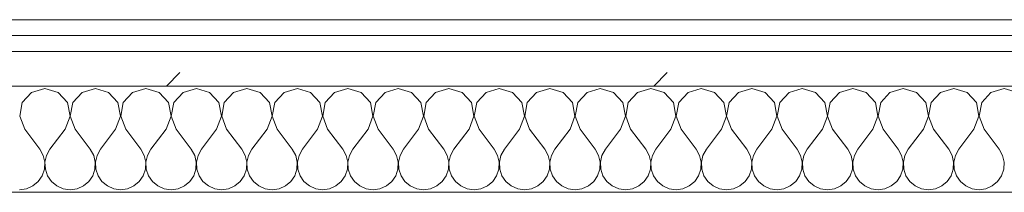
# Model space of a CAD drawing. Header units: millimetres. Extents: x -30280 to 19093, y -17460 to 4378.
# Tile 64 of 188: x -15733 to -15362, y -1194 to -1129. Entities that reach past the tile are written whole.
import ezdxf

# ---------------------------------------------------------------- set-up
doc = ezdxf.new("R2010")
doc.units = ezdxf.units.MM
doc.header["$MEASUREMENT"] = 0
doc.linetypes.add('Wipeout_Contour', pattern=[1000, 0, -1000])
doc.layers.add('Nuevo_08_E_Envans secs', color=7, linetype='Continuous')
doc.layers.add('Nuevo_08_E_Envans secs_Pluma_Nº__1', color=7, linetype='Continuous', lineweight=5)
for name, color, linetype, lineweight, true_color in [('Nuevo_08_E_Envans secs_Pluma_Nº__102', 7, 'Continuous', 5, 0xcccccc), ('Nuevo_08_E_Envans secs_Pluma_Nº__171', 171, 'Continuous', 13, 0xaaaaff), ('Nuevo_08_E_Envans secs_Pluma_Nº__177', 7, 'Continuous', 15, 0xf7e046)]:
    doc.layers.add(name, color=color, linetype=linetype, lineweight=lineweight, true_color=true_color)
pattern_1 = [(45, (0, 0), (-183.8478, 183.8478), [195, -65]), (45, (7e-14, 183.85), (-183.8478, 183.8478), [195, -65])]

# ---------------------------------------------------------------- blocks, each defined once
blk = doc.blocks.new('*X444')
at = {"layer": 'Nuevo_08_E_Envans secs_Pluma_Nº__102', "color": 254, "linetype": 'Continuous', "lineweight": 5, "true_color": 0xcccccc}
for p, q in [((-15723.81, -1154.93), (-15728.82, -1156.35)), ((-15718.8, -1156.35), (-15723.81, -1154.93)), ((-15704.76, -1154.93), (-15709.77, -1156.35)), ((-15699.75, -1156.35), (-15704.76, -1154.93)), ((-15685.71, -1154.93), (-15690.72, -1156.35)), ((-15680.71, -1156.35), (-15685.71, -1154.93)), ((-15666.67, -1154.93), (-15671.67, -1156.35)), ((-15661.66, -1156.35), (-15666.67, -1154.93)), ((-15647.62, -1154.93), (-15652.63, -1156.35)), ((-15642.61, -1156.35), (-15647.62, -1154.93)), ((-15628.57, -1154.93), (-15633.58, -1156.35)), ((-15623.56, -1156.35), (-15628.57, -1154.93)), ((-15609.52, -1154.93), (-15614.53, -1156.35)), ((-15604.52, -1156.35), (-15609.52, -1154.93)), ((-15590.48, -1154.93), (-15595.48, -1156.35)), ((-15585.47, -1156.35), (-15590.48, -1154.93)), ((-15571.43, -1154.93), (-15576.44, -1156.35)), ((-15566.42, -1156.35), (-15571.43, -1154.93)), ((-15552.38, -1154.93), (-15557.39, -1156.35)), ((-15547.37, -1156.35), (-15552.38, -1154.93)), ((-15533.33, -1154.93), (-15538.34, -1156.35)), ((-15528.33, -1156.35), (-15533.33, -1154.93)), ((-15514.29, -1154.93), (-15519.29, -1156.35)), ((-15509.28, -1156.35), (-15514.29, -1154.93)), ((-15495.24, -1154.93), (-15500.25, -1156.35)), ((-15490.23, -1156.35), (-15495.24, -1154.93)), ((-15476.19, -1154.93), (-15481.2, -1156.35)), ((-15471.18, -1156.35), (-15476.19, -1154.93)), ((-15457.14, -1154.93), (-15462.15, -1156.35)), ((-15452.14, -1156.35), (-15457.14, -1154.93)), ((-15438.1, -1154.93), (-15443.1, -1156.35)), ((-15433.09, -1156.35), (-15438.1, -1154.93)), ((-15419.05, -1154.93), (-15424.05, -1156.35)), ((-15414.04, -1156.35), (-15419.05, -1154.93)), ((-15400, -1154.93), (-15405.01, -1156.35)), ((-15394.99, -1156.35), (-15400, -1154.93)), ((-15380.95, -1154.93), (-15385.96, -1156.35)), ((-15375.95, -1156.35), (-15380.95, -1154.93)), ((-15361.9, -1154.93), (-15366.91, -1156.35)), ((-15356.9, -1156.35), (-15361.9, -1154.93)), ((-15728.82, -1156.35), (-15732.33, -1160.19)), ((-15715.29, -1160.19), (-15718.8, -1156.35)), ((-15709.77, -1156.35), (-15713.28, -1160.19)), ((-15696.24, -1160.19), (-15699.75, -1156.35)), ((-15690.72, -1156.35), (-15694.23, -1160.19)), ((-15677.2, -1160.19), (-15680.71, -1156.35)), ((-15671.67, -1156.35), (-15675.19, -1160.19)), ((-15658.15, -1160.19), (-15661.66, -1156.35)), ((-15652.63, -1156.35), (-15656.14, -1160.19)), ((-15639.1, -1160.19), (-15642.61, -1156.35)), ((-15633.58, -1156.35), (-15637.09, -1160.19)), ((-15620.05, -1160.19), (-15623.56, -1156.35)), ((-15614.53, -1156.35), (-15618.04, -1160.19)), ((-15601.01, -1160.19), (-15604.52, -1156.35)), ((-15595.48, -1156.35), (-15598.99, -1160.19)), ((-15581.96, -1160.19), (-15585.47, -1156.35)), ((-15576.44, -1156.35), (-15579.95, -1160.19)), ((-15562.91, -1160.19), (-15566.42, -1156.35)), ((-15557.39, -1156.35), (-15560.9, -1160.19)), ((-15543.86, -1160.19), (-15547.37, -1156.35)), ((-15538.34, -1156.35), (-15541.85, -1160.19)), ((-15524.81, -1160.19), (-15528.33, -1156.35)), ((-15519.29, -1156.35), (-15522.8, -1160.19)), ((-15505.77, -1160.19), (-15509.28, -1156.35)), ((-15500.25, -1156.35), (-15503.76, -1160.19)), ((-15486.72, -1160.19), (-15490.23, -1156.35)), ((-15481.2, -1156.35), (-15484.71, -1160.19)), ((-15467.67, -1160.19), (-15471.18, -1156.35)), ((-15462.15, -1156.35), (-15465.66, -1160.19)), ((-15448.62, -1160.19), (-15452.14, -1156.35)), ((-15443.1, -1156.35), (-15446.61, -1160.19)), ((-15429.58, -1160.19), (-15433.09, -1156.35)), ((-15424.05, -1156.35), (-15427.57, -1160.19)), ((-15410.53, -1160.19), (-15414.04, -1156.35)), ((-15405.01, -1156.35), (-15408.52, -1160.19)), ((-15391.48, -1160.19), (-15394.99, -1156.35)), ((-15385.96, -1156.35), (-15389.47, -1160.19)), ((-15372.43, -1160.19), (-15375.95, -1156.35)), ((-15366.91, -1156.35), (-15370.42, -1160.19)), ((-15732.33, -1160.19), (-15733.29, -1165.31)), ((-15714.32, -1165.31), (-15715.29, -1160.19)), ((-15713.28, -1160.19), (-15714.25, -1165.31)), ((-15695.28, -1165.31), (-15696.24, -1160.19)), ((-15694.23, -1160.19), (-15695.2, -1165.31)), ((-15676.23, -1165.31), (-15677.2, -1160.19)), ((-15675.19, -1160.19), (-15676.15, -1165.31)), ((-15657.18, -1165.31), (-15658.15, -1160.19)), ((-15656.14, -1160.19), (-15657.1, -1165.31)), ((-15638.13, -1165.31), (-15639.1, -1160.19)), ((-15637.09, -1160.19), (-15638.06, -1165.31)), ((-15619.09, -1165.31), (-15620.05, -1160.19)), ((-15618.04, -1160.19), (-15619.01, -1165.31)), ((-15600.04, -1165.31), (-15601.01, -1160.19)), ((-15598.99, -1160.19), (-15599.96, -1165.31)), ((-15580.99, -1165.31), (-15581.96, -1160.19)), ((-15579.95, -1160.19), (-15580.91, -1165.31)), ((-15561.94, -1165.31), (-15562.91, -1160.19)), ((-15560.9, -1160.19), (-15561.87, -1165.31)), ((-15542.9, -1165.31), (-15543.86, -1160.19)), ((-15541.85, -1160.19), (-15542.82, -1165.31)), ((-15523.85, -1165.31), (-15524.81, -1160.19)), ((-15522.8, -1160.19), (-15523.77, -1165.31)), ((-15504.8, -1165.31), (-15505.77, -1160.19)), ((-15503.76, -1160.19), (-15504.72, -1165.31)), ((-15485.75, -1165.31), (-15486.72, -1160.19)), ((-15484.71, -1160.19), (-15485.68, -1165.31)), ((-15466.71, -1165.31), (-15467.67, -1160.19)), ((-15465.66, -1160.19), (-15466.63, -1165.31)), ((-15447.66, -1165.31), (-15448.62, -1160.19)), ((-15446.61, -1160.19), (-15447.58, -1165.31)), ((-15428.61, -1165.31), (-15429.58, -1160.19)), ((-15427.57, -1160.19), (-15428.53, -1165.31)), ((-15409.56, -1165.31), (-15410.53, -1160.19)), ((-15408.52, -1160.19), (-15409.49, -1165.31)), ((-15390.51, -1165.31), (-15391.48, -1160.19)), ((-15389.47, -1160.19), (-15390.44, -1165.31)), ((-15371.47, -1165.31), (-15372.43, -1160.19)), ((-15370.42, -1160.19), (-15371.39, -1165.31)), ((-15733.29, -1165.31), (-15731.43, -1170.17)), ((-15716.19, -1170.17), (-15714.32, -1165.31)), ((-15714.25, -1165.31), (-15712.38, -1170.17)), ((-15697.14, -1170.17), (-15695.28, -1165.31)), ((-15695.2, -1165.31), (-15693.33, -1170.17)), ((-15678.1, -1170.17), (-15676.23, -1165.31)), ((-15676.15, -1165.31), (-15674.29, -1170.17)), ((-15659.05, -1170.17), (-15657.18, -1165.31)), ((-15657.1, -1165.31), (-15655.24, -1170.17)), ((-15640, -1170.17), (-15638.13, -1165.31)), ((-15638.06, -1165.31), (-15636.19, -1170.17)), ((-15620.95, -1170.17), (-15619.09, -1165.31)), ((-15619.01, -1165.31), (-15617.14, -1170.17)), ((-15601.9, -1170.17), (-15600.04, -1165.31)), ((-15599.96, -1165.31), (-15598.1, -1170.17)), ((-15582.86, -1170.17), (-15580.99, -1165.31)), ((-15580.91, -1165.31), (-15579.05, -1170.17)), ((-15563.81, -1170.17), (-15561.94, -1165.31)), ((-15561.87, -1165.31), (-15560, -1170.17)), ((-15544.76, -1170.17), (-15542.9, -1165.31)), ((-15542.82, -1165.31), (-15540.95, -1170.17)), ((-15525.71, -1170.17), (-15523.85, -1165.31)), ((-15523.77, -1165.31), (-15521.9, -1170.17)), ((-15506.67, -1170.17), (-15504.8, -1165.31)), ((-15504.72, -1165.31), (-15502.86, -1170.17)), ((-15487.62, -1170.17), (-15485.75, -1165.31)), ((-15485.68, -1165.31), (-15483.81, -1170.17)), ((-15468.57, -1170.17), (-15466.71, -1165.31)), ((-15466.63, -1165.31), (-15464.76, -1170.17)), ((-15449.52, -1170.17), (-15447.66, -1165.31)), ((-15447.58, -1165.31), (-15445.71, -1170.17)), ((-15430.48, -1170.17), (-15428.61, -1165.31)), ((-15428.53, -1165.31), (-15426.67, -1170.17)), ((-15411.43, -1170.17), (-15409.56, -1165.31)), ((-15409.49, -1165.31), (-15407.62, -1170.17)), ((-15392.38, -1170.17), (-15390.51, -1165.31)), ((-15390.44, -1165.31), (-15388.57, -1170.17)), ((-15373.33, -1170.17), (-15371.47, -1165.31)), ((-15371.39, -1165.31), (-15369.52, -1170.17)), ((-15731.43, -1170.17), (-15725.71, -1177.79)), ((-15716.19, -1170.17), (-15721.9, -1177.79)), ((-15712.38, -1170.17), (-15706.67, -1177.79)), ((-15697.14, -1170.17), (-15702.86, -1177.79)), ((-15693.33, -1170.17), (-15687.62, -1177.79)), ((-15678.1, -1170.17), (-15683.81, -1177.79)), ((-15674.29, -1170.17), (-15668.57, -1177.79)), ((-15659.05, -1170.17), (-15664.76, -1177.79)), ((-15655.24, -1170.17), (-15649.52, -1177.79)), ((-15640, -1170.17), (-15645.71, -1177.79)), ((-15636.19, -1170.17), (-15630.48, -1177.79)), ((-15620.95, -1170.17), (-15626.67, -1177.79)), ((-15617.14, -1170.17), (-15611.43, -1177.79)), ((-15601.9, -1170.17), (-15607.62, -1177.79)), ((-15598.1, -1170.17), (-15592.38, -1177.79)), ((-15582.86, -1170.17), (-15588.57, -1177.79)), ((-15579.05, -1170.17), (-15573.33, -1177.79)), ((-15563.81, -1170.17), (-15569.52, -1177.79)), ((-15560, -1170.17), (-15554.29, -1177.79)), ((-15544.76, -1170.17), (-15550.48, -1177.79)), ((-15540.95, -1170.17), (-15535.24, -1177.79)), ((-15525.71, -1170.17), (-15531.43, -1177.79)), ((-15521.9, -1170.17), (-15516.19, -1177.79)), ((-15506.67, -1170.17), (-15512.38, -1177.79)), ((-15502.86, -1170.17), (-15497.14, -1177.79)), ((-15487.62, -1170.17), (-15493.33, -1177.79)), ((-15483.81, -1170.17), (-15478.1, -1177.79)), ((-15468.57, -1170.17), (-15474.29, -1177.79)), ((-15464.76, -1170.17), (-15459.05, -1177.79)), ((-15449.52, -1170.17), (-15455.24, -1177.79)), ((-15445.71, -1170.17), (-15440, -1177.79)), ((-15430.48, -1170.17), (-15436.19, -1177.79)), ((-15426.67, -1170.17), (-15420.95, -1177.79)), ((-15411.43, -1170.17), (-15417.14, -1177.79)), ((-15407.62, -1170.17), (-15401.9, -1177.79)), ((-15392.38, -1170.17), (-15398.1, -1177.79)), ((-15388.57, -1170.17), (-15382.86, -1177.79)), ((-15373.33, -1170.17), (-15379.05, -1177.79)), ((-15369.52, -1170.17), (-15363.81, -1177.79)), ((-15724.44, -1180.08), (-15725.71, -1177.79)), ((-15723.85, -1182.64), (-15724.44, -1180.08)), ((-15723.18, -1180.08), (-15723.77, -1182.64)), ((-15721.9, -1177.79), (-15723.18, -1180.08)), ((-15705.4, -1180.08), (-15706.67, -1177.79)), ((-15704.8, -1182.64), (-15705.4, -1180.08)), ((-15704.13, -1180.08), (-15704.72, -1182.64)), ((-15702.86, -1177.79), (-15704.13, -1180.08)), ((-15686.35, -1180.08), (-15687.62, -1177.79)), ((-15685.75, -1182.64), (-15686.35, -1180.08)), ((-15685.08, -1180.08), (-15685.68, -1182.64)), ((-15683.81, -1177.79), (-15685.08, -1180.08)), ((-15667.3, -1180.08), (-15668.57, -1177.79)), ((-15666.71, -1182.64), (-15667.3, -1180.08)), ((-15666.03, -1180.08), (-15666.63, -1182.64)), ((-15664.76, -1177.79), (-15666.03, -1180.08)), ((-15648.25, -1180.08), (-15649.52, -1177.79)), ((-15647.66, -1182.64), (-15648.25, -1180.08)), ((-15646.99, -1180.08), (-15647.58, -1182.64)), ((-15645.71, -1177.79), (-15646.99, -1180.08)), ((-15629.2, -1180.08), (-15630.48, -1177.79)), ((-15628.61, -1182.64), (-15629.2, -1180.08)), ((-15627.94, -1180.08), (-15628.53, -1182.64)), ((-15626.67, -1177.79), (-15627.94, -1180.08)), ((-15610.16, -1180.08), (-15611.43, -1177.79)), ((-15609.56, -1182.64), (-15610.16, -1180.08)), ((-15608.89, -1180.08), (-15609.49, -1182.64)), ((-15607.62, -1177.79), (-15608.89, -1180.08)), ((-15591.11, -1180.08), (-15592.38, -1177.79)), ((-15590.51, -1182.64), (-15591.11, -1180.08)), ((-15589.84, -1180.08), (-15590.44, -1182.64)), ((-15588.57, -1177.79), (-15589.84, -1180.08)), ((-15572.06, -1180.08), (-15573.33, -1177.79)), ((-15571.47, -1182.64), (-15572.06, -1180.08)), ((-15570.8, -1180.08), (-15571.39, -1182.64)), ((-15569.52, -1177.79), (-15570.8, -1180.08)), ((-15553.01, -1180.08), (-15554.29, -1177.79)), ((-15552.42, -1182.64), (-15553.01, -1180.08)), ((-15551.75, -1180.08), (-15552.34, -1182.64)), ((-15550.48, -1177.79), (-15551.75, -1180.08)), ((-15533.97, -1180.08), (-15535.24, -1177.79)), ((-15533.37, -1182.64), (-15533.97, -1180.08)), ((-15532.7, -1180.08), (-15533.29, -1182.64)), ((-15531.43, -1177.79), (-15532.7, -1180.08)), ((-15514.92, -1180.08), (-15516.19, -1177.79)), ((-15514.32, -1182.64), (-15514.92, -1180.08)), ((-15513.65, -1180.08), (-15514.25, -1182.64)), ((-15512.38, -1177.79), (-15513.65, -1180.08)), ((-15495.87, -1180.08), (-15497.14, -1177.79)), ((-15495.28, -1182.64), (-15495.87, -1180.08)), ((-15494.6, -1180.08), (-15495.2, -1182.64)), ((-15493.33, -1177.79), (-15494.6, -1180.08)), ((-15476.82, -1180.08), (-15478.1, -1177.79)), ((-15476.23, -1182.64), (-15476.82, -1180.08)), ((-15475.56, -1180.08), (-15476.15, -1182.64)), ((-15474.29, -1177.79), (-15475.56, -1180.08)), ((-15457.78, -1180.08), (-15459.05, -1177.79)), ((-15457.18, -1182.64), (-15457.78, -1180.08)), ((-15456.51, -1180.08), (-15457.1, -1182.64)), ((-15455.24, -1177.79), (-15456.51, -1180.08)), ((-15438.73, -1180.08), (-15440, -1177.79)), ((-15438.13, -1182.64), (-15438.73, -1180.08)), ((-15437.46, -1180.08), (-15438.06, -1182.64)), ((-15436.19, -1177.79), (-15437.46, -1180.08)), ((-15419.68, -1180.08), (-15420.95, -1177.79)), ((-15419.09, -1182.64), (-15419.68, -1180.08)), ((-15418.41, -1180.08), (-15419.01, -1182.64)), ((-15417.14, -1177.79), (-15418.41, -1180.08)), ((-15400.63, -1180.08), (-15401.9, -1177.79)), ((-15400.04, -1182.64), (-15400.63, -1180.08)), ((-15399.37, -1180.08), (-15399.96, -1182.64)), ((-15398.1, -1177.79), (-15399.37, -1180.08)), ((-15381.59, -1180.08), (-15382.86, -1177.79)), ((-15380.99, -1182.64), (-15381.59, -1180.08)), ((-15380.32, -1180.08), (-15380.91, -1182.64)), ((-15379.05, -1177.79), (-15380.32, -1180.08)), ((-15362.54, -1180.08), (-15363.81, -1177.79)), ((-15361.94, -1182.64), (-15362.54, -1180.08)), ((-15723.98, -1185.27), (-15723.85, -1182.64)), ((-15723.77, -1182.64), (-15723.64, -1185.27)), ((-15704.93, -1185.27), (-15704.8, -1182.64)), ((-15704.72, -1182.64), (-15704.6, -1185.27)), ((-15685.88, -1185.27), (-15685.75, -1182.64)), ((-15685.68, -1182.64), (-15685.55, -1185.27)), ((-15666.83, -1185.27), (-15666.71, -1182.64)), ((-15666.63, -1182.64), (-15666.5, -1185.27)), ((-15647.78, -1185.27), (-15647.66, -1182.64)), ((-15647.58, -1182.64), (-15647.45, -1185.27)), ((-15628.74, -1185.27), (-15628.61, -1182.64)), ((-15628.53, -1182.64), (-15628.41, -1185.27)), ((-15609.69, -1185.27), (-15609.56, -1182.64)), ((-15609.49, -1182.64), (-15609.36, -1185.27)), ((-15590.64, -1185.27), (-15590.51, -1182.64)), ((-15590.44, -1182.64), (-15590.31, -1185.27)), ((-15571.59, -1185.27), (-15571.47, -1182.64)), ((-15571.39, -1182.64), (-15571.26, -1185.27)), ((-15552.55, -1185.27), (-15552.42, -1182.64)), ((-15552.34, -1182.64), (-15552.22, -1185.27)), ((-15533.5, -1185.27), (-15533.37, -1182.64)), ((-15533.29, -1182.64), (-15533.17, -1185.27)), ((-15514.45, -1185.27), (-15514.32, -1182.64)), ((-15514.25, -1182.64), (-15514.12, -1185.27)), ((-15495.4, -1185.27), (-15495.28, -1182.64)), ((-15495.2, -1182.64), (-15495.07, -1185.27)), ((-15476.36, -1185.27), (-15476.23, -1182.64)), ((-15476.15, -1182.64), (-15476.02, -1185.27)), ((-15457.31, -1185.27), (-15457.18, -1182.64)), ((-15457.1, -1182.64), (-15456.98, -1185.27)), ((-15438.26, -1185.27), (-15438.13, -1182.64)), ((-15438.06, -1182.64), (-15437.93, -1185.27)), ((-15419.21, -1185.27), (-15419.09, -1182.64)), ((-15419.01, -1182.64), (-15418.88, -1185.27)), ((-15400.17, -1185.27), (-15400.04, -1182.64)), ((-15399.96, -1182.64), (-15399.83, -1185.27)), ((-15381.12, -1185.27), (-15380.99, -1182.64)), ((-15380.91, -1182.64), (-15380.79, -1185.27)), ((-15362.07, -1185.27), (-15361.94, -1182.64)), ((-15726.3, -1189.92), (-15724.81, -1187.76)), ((-15724.81, -1187.76), (-15723.98, -1185.27)), ((-15723.64, -1185.27), (-15722.8, -1187.76)), ((-15722.8, -1187.76), (-15721.32, -1189.92)), ((-15707.26, -1189.92), (-15705.77, -1187.76)), ((-15705.77, -1187.76), (-15704.93, -1185.27)), ((-15704.6, -1185.27), (-15703.76, -1187.76)), ((-15703.76, -1187.76), (-15702.27, -1189.92)), ((-15688.21, -1189.92), (-15686.72, -1187.76)), ((-15686.72, -1187.76), (-15685.88, -1185.27)), ((-15685.55, -1185.27), (-15684.71, -1187.76)), ((-15684.71, -1187.76), (-15683.22, -1189.92)), ((-15669.16, -1189.92), (-15667.67, -1187.76)), ((-15667.67, -1187.76), (-15666.83, -1185.27)), ((-15666.5, -1185.27), (-15665.66, -1187.76)), ((-15665.66, -1187.76), (-15664.17, -1189.92)), ((-15650.11, -1189.92), (-15648.62, -1187.76)), ((-15648.62, -1187.76), (-15647.78, -1185.27)), ((-15647.45, -1185.27), (-15646.61, -1187.76)), ((-15646.61, -1187.76), (-15645.13, -1189.92)), ((-15631.06, -1189.92), (-15629.58, -1187.76)), ((-15629.58, -1187.76), (-15628.74, -1185.27)), ((-15628.41, -1185.27), (-15627.57, -1187.76)), ((-15627.57, -1187.76), (-15626.08, -1189.92)), ((-15612.02, -1189.92), (-15610.53, -1187.76)), ((-15610.53, -1187.76), (-15609.69, -1185.27)), ((-15609.36, -1185.27), (-15608.52, -1187.76)), ((-15608.52, -1187.76), (-15607.03, -1189.92)), ((-15592.97, -1189.92), (-15591.48, -1187.76)), ((-15591.48, -1187.76), (-15590.64, -1185.27)), ((-15590.31, -1185.27), (-15589.47, -1187.76)), ((-15589.47, -1187.76), (-15587.98, -1189.92)), ((-15573.92, -1189.92), (-15572.43, -1187.76)), ((-15572.43, -1187.76), (-15571.59, -1185.27)), ((-15571.26, -1185.27), (-15570.42, -1187.76)), ((-15570.42, -1187.76), (-15568.94, -1189.92)), ((-15554.87, -1189.92), (-15553.39, -1187.76)), ((-15553.39, -1187.76), (-15552.55, -1185.27)), ((-15552.22, -1185.27), (-15551.38, -1187.76)), ((-15551.38, -1187.76), (-15549.89, -1189.92)), ((-15535.83, -1189.92), (-15534.34, -1187.76)), ((-15534.34, -1187.76), (-15533.5, -1185.27)), ((-15533.17, -1185.27), (-15532.33, -1187.76)), ((-15532.33, -1187.76), (-15530.84, -1189.92)), ((-15516.78, -1189.92), (-15515.29, -1187.76)), ((-15515.29, -1187.76), (-15514.45, -1185.27)), ((-15514.12, -1185.27), (-15513.28, -1187.76)), ((-15513.28, -1187.76), (-15511.79, -1189.92)), ((-15497.73, -1189.92), (-15496.24, -1187.76)), ((-15496.24, -1187.76), (-15495.4, -1185.27)), ((-15495.07, -1185.27), (-15494.23, -1187.76)), ((-15494.23, -1187.76), (-15492.74, -1189.92)), ((-15478.68, -1189.92), (-15477.2, -1187.76)), ((-15477.2, -1187.76), (-15476.36, -1185.27)), ((-15476.02, -1185.27), (-15475.19, -1187.76)), ((-15475.19, -1187.76), (-15473.7, -1189.92)), ((-15459.64, -1189.92), (-15458.15, -1187.76)), ((-15458.15, -1187.76), (-15457.31, -1185.27)), ((-15456.98, -1185.27), (-15456.14, -1187.76)), ((-15456.14, -1187.76), (-15454.65, -1189.92)), ((-15440.59, -1189.92), (-15439.1, -1187.76)), ((-15439.1, -1187.76), (-15438.26, -1185.27)), ((-15437.93, -1185.27), (-15437.09, -1187.76)), ((-15437.09, -1187.76), (-15435.6, -1189.92)), ((-15421.54, -1189.92), (-15420.05, -1187.76)), ((-15420.05, -1187.76), (-15419.21, -1185.27)), ((-15418.88, -1185.27), (-15418.04, -1187.76)), ((-15418.04, -1187.76), (-15416.55, -1189.92)), ((-15402.49, -1189.92), (-15401.01, -1187.76)), ((-15401.01, -1187.76), (-15400.17, -1185.27)), ((-15399.83, -1185.27), (-15398.99, -1187.76)), ((-15398.99, -1187.76), (-15397.51, -1189.92)), ((-15383.45, -1189.92), (-15381.96, -1187.76)), ((-15381.96, -1187.76), (-15381.12, -1185.27)), ((-15380.79, -1185.27), (-15379.95, -1187.76)), ((-15379.95, -1187.76), (-15378.46, -1189.92)), ((-15364.4, -1189.92), (-15362.91, -1187.76)), ((-15362.91, -1187.76), (-15362.07, -1185.27)), ((-15730.73, -1192.66), (-15728.33, -1191.6)), ((-15728.33, -1191.6), (-15726.3, -1189.92)), ((-15721.32, -1189.92), (-15719.29, -1191.6)), ((-15719.29, -1191.6), (-15716.89, -1192.66)), ((-15711.68, -1192.66), (-15709.28, -1191.6)), ((-15709.28, -1191.6), (-15707.26, -1189.92)), ((-15702.27, -1189.92), (-15700.25, -1191.6)), ((-15700.25, -1191.6), (-15697.84, -1192.66)), ((-15692.64, -1192.66), (-15690.23, -1191.6)), ((-15690.23, -1191.6), (-15688.21, -1189.92)), ((-15683.22, -1189.92), (-15681.2, -1191.6)), ((-15681.2, -1191.6), (-15678.79, -1192.66)), ((-15673.59, -1192.66), (-15671.18, -1191.6)), ((-15671.18, -1191.6), (-15669.16, -1189.92)), ((-15664.17, -1189.92), (-15662.15, -1191.6)), ((-15662.15, -1191.6), (-15659.75, -1192.66)), ((-15654.54, -1192.66), (-15652.14, -1191.6)), ((-15652.14, -1191.6), (-15650.11, -1189.92)), ((-15645.13, -1189.92), (-15643.1, -1191.6)), ((-15643.1, -1191.6), (-15640.7, -1192.66)), ((-15635.49, -1192.66), (-15633.09, -1191.6)), ((-15633.09, -1191.6), (-15631.06, -1189.92)), ((-15626.08, -1189.92), (-15624.05, -1191.6)), ((-15624.05, -1191.6), (-15621.65, -1192.66)), ((-15616.45, -1192.66), (-15614.04, -1191.6)), ((-15614.04, -1191.6), (-15612.02, -1189.92)), ((-15607.03, -1189.92), (-15605.01, -1191.6)), ((-15605.01, -1191.6), (-15602.6, -1192.66)), ((-15597.4, -1192.66), (-15594.99, -1191.6)), ((-15594.99, -1191.6), (-15592.97, -1189.92)), ((-15587.98, -1189.92), (-15585.96, -1191.6)), ((-15585.96, -1191.6), (-15583.55, -1192.66)), ((-15578.35, -1192.66), (-15575.95, -1191.6)), ((-15575.95, -1191.6), (-15573.92, -1189.92)), ((-15568.94, -1189.92), (-15566.91, -1191.6)), ((-15566.91, -1191.6), (-15564.51, -1192.66)), ((-15559.3, -1192.66), (-15556.9, -1191.6)), ((-15556.9, -1191.6), (-15554.87, -1189.92)), ((-15549.89, -1189.92), (-15547.86, -1191.6)), ((-15547.86, -1191.6), (-15545.46, -1192.66)), ((-15540.25, -1192.66), (-15537.85, -1191.6)), ((-15537.85, -1191.6), (-15535.83, -1189.92)), ((-15530.84, -1189.92), (-15528.82, -1191.6)), ((-15528.82, -1191.6), (-15526.41, -1192.66)), ((-15521.21, -1192.66), (-15518.8, -1191.6)), ((-15518.8, -1191.6), (-15516.78, -1189.92)), ((-15511.79, -1189.92), (-15509.77, -1191.6)), ((-15509.77, -1191.6), (-15507.36, -1192.66)), ((-15502.16, -1192.66), (-15499.75, -1191.6)), ((-15499.75, -1191.6), (-15497.73, -1189.92)), ((-15492.74, -1189.92), (-15490.72, -1191.6)), ((-15490.72, -1191.6), (-15488.32, -1192.66)), ((-15483.11, -1192.66), (-15480.71, -1191.6)), ((-15480.71, -1191.6), (-15478.68, -1189.92)), ((-15473.7, -1189.92), (-15471.67, -1191.6)), ((-15471.67, -1191.6), (-15469.27, -1192.66)), ((-15464.06, -1192.66), (-15461.66, -1191.6)), ((-15461.66, -1191.6), (-15459.64, -1189.92)), ((-15454.65, -1189.92), (-15452.63, -1191.6)), ((-15452.63, -1191.6), (-15450.22, -1192.66)), ((-15445.02, -1192.66), (-15442.61, -1191.6)), ((-15442.61, -1191.6), (-15440.59, -1189.92)), ((-15435.6, -1189.92), (-15433.58, -1191.6)), ((-15433.58, -1191.6), (-15431.17, -1192.66)), ((-15425.97, -1192.66), (-15423.56, -1191.6)), ((-15423.56, -1191.6), (-15421.54, -1189.92)), ((-15416.55, -1189.92), (-15414.53, -1191.6)), ((-15414.53, -1191.6), (-15412.13, -1192.66)), ((-15406.92, -1192.66), (-15404.52, -1191.6)), ((-15404.52, -1191.6), (-15402.49, -1189.92)), ((-15397.51, -1189.92), (-15395.48, -1191.6)), ((-15395.48, -1191.6), (-15393.08, -1192.66)), ((-15387.87, -1192.66), (-15385.47, -1191.6)), ((-15385.47, -1191.6), (-15383.45, -1189.92)), ((-15378.46, -1189.92), (-15376.44, -1191.6)), ((-15376.44, -1191.6), (-15374.03, -1192.66)), ((-15368.83, -1192.66), (-15366.42, -1191.6)), ((-15366.42, -1191.6), (-15364.4, -1189.92)), ((-15733.33, -1193.02), (-15730.73, -1192.66)), ((-15716.89, -1192.66), (-15714.29, -1193.02)), ((-15714.29, -1193.02), (-15711.68, -1192.66)), ((-15697.84, -1192.66), (-15695.24, -1193.02)), ((-15695.24, -1193.02), (-15692.64, -1192.66)), ((-15678.79, -1192.66), (-15676.19, -1193.02)), ((-15676.19, -1193.02), (-15673.59, -1192.66)), ((-15659.75, -1192.66), (-15657.14, -1193.02)), ((-15657.14, -1193.02), (-15654.54, -1192.66)), ((-15640.7, -1192.66), (-15638.1, -1193.02)), ((-15638.1, -1193.02), (-15635.49, -1192.66)), ((-15621.65, -1192.66), (-15619.05, -1193.02)), ((-15619.05, -1193.02), (-15616.45, -1192.66)), ((-15602.6, -1192.66), (-15600, -1193.02)), ((-15600, -1193.02), (-15597.4, -1192.66)), ((-15583.55, -1192.66), (-15580.95, -1193.02)), ((-15580.95, -1193.02), (-15578.35, -1192.66)), ((-15564.51, -1192.66), (-15561.9, -1193.02)), ((-15561.9, -1193.02), (-15559.3, -1192.66)), ((-15545.46, -1192.66), (-15542.86, -1193.02)), ((-15542.86, -1193.02), (-15540.25, -1192.66)), ((-15526.41, -1192.66), (-15523.81, -1193.02)), ((-15523.81, -1193.02), (-15521.21, -1192.66)), ((-15507.36, -1192.66), (-15504.76, -1193.02)), ((-15504.76, -1193.02), (-15502.16, -1192.66)), ((-15488.32, -1192.66), (-15485.71, -1193.02)), ((-15485.71, -1193.02), (-15483.11, -1192.66)), ((-15469.27, -1192.66), (-15466.67, -1193.02)), ((-15466.67, -1193.02), (-15464.06, -1192.66)), ((-15450.22, -1192.66), (-15447.62, -1193.02)), ((-15447.62, -1193.02), (-15445.02, -1192.66)), ((-15431.17, -1192.66), (-15428.57, -1193.02)), ((-15428.57, -1193.02), (-15425.97, -1192.66)), ((-15412.13, -1192.66), (-15409.52, -1193.02)), ((-15409.52, -1193.02), (-15406.92, -1192.66)), ((-15393.08, -1192.66), (-15390.48, -1193.02)), ((-15390.48, -1193.02), (-15387.87, -1192.66)), ((-15374.03, -1192.66), (-15371.43, -1193.02)), ((-15371.43, -1193.02), (-15368.83, -1192.66))]:
    blk.add_line(p, q, dxfattribs=at)
blk = doc.blocks.new('Muro_121_1', base_point=(-16136.43, -1128.98))
at = {"layer": 'Nuevo_08_E_Envans secs_Pluma_Nº__1', "color": 7, "linetype": 'Continuous', "lineweight": 5, "flags": 128}
blk.add_lwpolyline([(-15990.43, -1193.98), (-14135.93, -1193.98)], dxfattribs=at)
at = {"color": 254, "linetype": 'Wipeout_Contour', "lineweight": 0, "ltscale": 60423.252171}
blk.add_wipeout([(-14135.93, -1128.98), (-15990.43, -1128.98), (-15990.43, -1134.98), (-14135.93, -1134.98)], dxfattribs=at).dxf.layer = 'Nuevo_08_E_Envans secs'
at = {"color": 254, "linetype": 'Wipeout_Contour', "lineweight": 0, "ltscale": 60427.951678}
blk.add_wipeout([(-14135.93, -1140.98), (-15990.43, -1140.98), (-15990.43, -1153.98), (-14135.93, -1153.98)], dxfattribs=at).dxf.layer = 'Nuevo_08_E_Envans secs'
at = {"layer": 'Nuevo_08_E_Envans secs_Pluma_Nº__171', "linetype": 'Continuous', "lineweight": 13, "true_color": 0xaaaaff}
h = blk.add_hatch(dxfattribs=at)
h.set_pattern_fill('Panellat_HPL_0001', color=161, style=0, pattern_type=2)
h.set_pattern_definition(pattern_1)
h.paths.add_polyline_path([(-14135.93, -1128.98), (-15990.43, -1128.98), (-15990.43, -1134.98), (-14135.93, -1134.98)])
at = {"layer": 'Nuevo_08_E_Envans secs_Pluma_Nº__177', "linetype": 'Continuous', "lineweight": 15, "true_color": 0xf7e046}
h = blk.add_hatch(dxfattribs=at)
h.set_pattern_fill('Panellat_HPL_0001', color=53, style=0, pattern_type=2)
h.set_pattern_definition(pattern_1)
h.paths.add_polyline_path([(-14135.93, -1140.98), (-15990.43, -1140.98), (-15990.43, -1153.98), (-14135.93, -1153.98)])
at = {"layer": 'Nuevo_08_E_Envans secs_Pluma_Nº__1', "color": 7, "linetype": 'Continuous', "lineweight": 5}
for p, q in [((-14135.93, -1134.98), (-15990.43, -1134.98)), ((-14135.93, -1140.98), (-15990.43, -1140.98)), ((-14135.93, -1153.98), (-15990.43, -1153.98))]:
    blk.add_line(p, q, dxfattribs=at)
at = {"layer": 'Nuevo_08_E_Envans secs_Pluma_Nº__1', "color": 7, "linetype": 'Continuous', "lineweight": 5, "flags": 128}
blk.add_lwpolyline([(-14135.93, -1128.98), (-15990.43, -1128.98)], dxfattribs=at)
at = {"layer": 'Nuevo_08_E_Envans secs', "color": 7, "lineweight": 20}
blk.add_blockref('*X444', (0, 0), dxfattribs=at)

msp = doc.modelspace()

# ---------------------------------------------------------------- block references
at = {"layer": 'Nuevo_08_E_Envans secs', "color": 7, "lineweight": 20}
msp.add_blockref('Muro_121_1', (-16136.431, -1128.976), dxfattribs=at)

doc.saveas('drawing.dxf')
